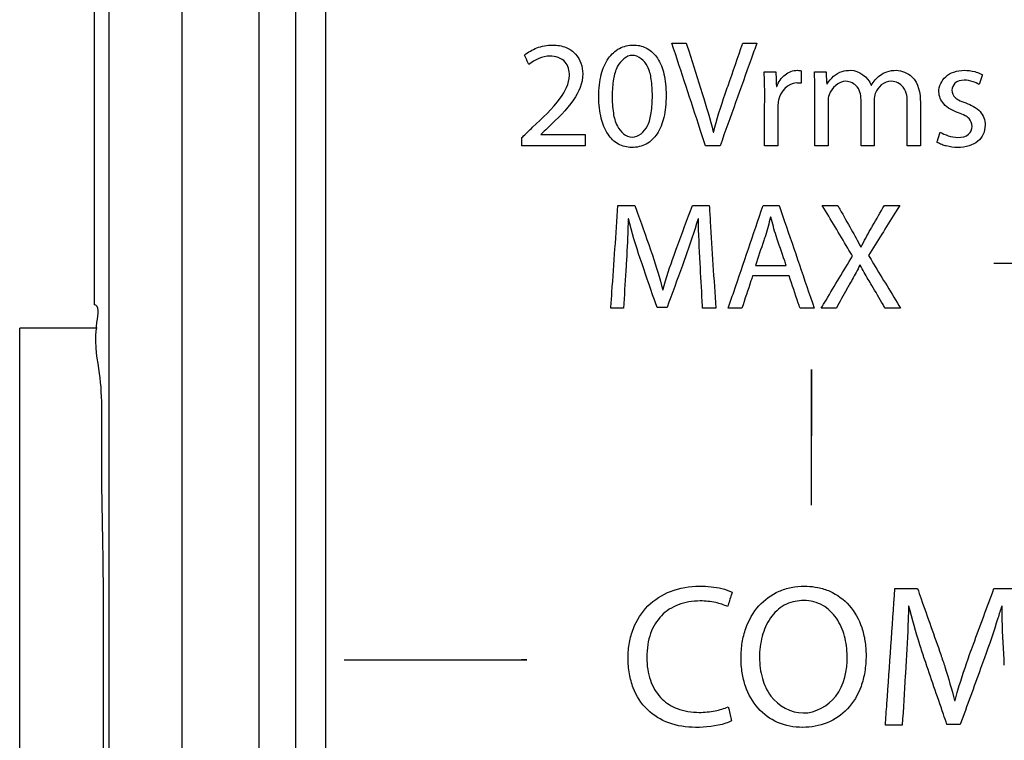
# Model space of a CAD drawing. Header units: inches. Extents: x 0 to 34, y 0 to 22.
# Tile 9 of 86: x 5.106 to 5.443, y 10.997 to 11.243. Entities that reach past the tile are written whole.
import ezdxf

# ---------------------------------------------------------------- set-up
doc = ezdxf.new("R2010")
doc.units = ezdxf.units.IN
doc.header["$LTSCALE"] = 1.87
doc.header["$MEASUREMENT"] = 0
doc.layers.get('0').update_dxf_attribs({"linetype": 'CONTINUOUS'})
doc.layers.add('DATUMCURVES', color=7, linetype='CONTINUOUS')

msp = doc.modelspace()

# ---------------------------------------------------------------- linework, layer by layer
at = {"color": 7, "linetype": 'CONTINUOUS'}
for p, q in [((5.13664, 9.89978), (5.13664, 12.99373)), ((5.16163, 9.89976), (5.16163, 12.99371)), ((5.1878, 12.98266), (5.1878, 9.92016)), ((5.2003, 12.97016), (5.2003, 9.93266)), ((5.13145, 11.27465), (5.13145, 11.14566)), ((5.10601, 10.91266), (5.10601, 11.13766)), ((5.13255, 11.13766), (5.10601, 11.13766))]:
    msp.add_line(p, q, dxfattribs=at)
for points, knots in [([(5.13222, 11.13769), (5.13228, 11.13831), (5.13266, 11.14164), (5.13348, 11.14566), (5.13145, 11.14566)], [0, 0, 0, 0, 0.194614, 1, 1, 1, 1]), ([(5.13204, 10.91268), (5.13216, 10.91669), (5.13456, 10.92693), (5.13371, 10.95336), (5.13473, 10.98569), (5.13464, 11.02266), (5.13473, 11.05962), (5.13371, 11.09195), (5.13462, 11.11998), (5.13158, 11.1309), (5.13222, 11.13769)], [0, 0, 0, 0, 0.051207, 0.171312, 0.32259, 0.490263, 0.657937, 0.809215, 0.929319, 1, 1, 1, 1])]:
    msp.add_open_spline(points, degree=3, knots=knots, dxfattribs=at)
at = {"layer": 'DATUMCURVES', "color": 40, "linetype": 'CONTINUOUS'}
for points, knots in [([(5.2003, 12.97015, -0.03845), (5.20011, 12.97015, -0.03845), (5.20056, 12.96897, -0.03845), (5.20013, 12.96776, -0.03845), (5.20037, 12.9648, -0.03845), (5.20023, 12.95921, -0.03845), (5.20033, 12.94937, -0.03845), (5.20028, 12.93475, -0.03845), (5.2003, 12.91617, -0.03845), (5.20029, 12.89386, -0.03845), (5.2003, 12.86793, -0.03845), (5.2003, 12.82653, -0.03845), (5.2003, 12.76677, -0.03845), (5.2003, 12.68613, -0.03845), (5.2003, 12.59436, -0.03845), (5.2003, 12.49258, -0.03845), (5.2003, 12.3819, -0.03845), (5.2003, 12.21974, -0.03845), (5.2003, 12.00314, -0.03845), (5.2003, 11.73172, -0.03845), (5.2003, 11.4514, -0.03845), (5.2003, 11.17109, -0.03845), (5.2003, 10.82304, -0.03845), (5.2003, 10.45473, -0.03845), (5.2003, 10.13437, -0.03845), (5.2003, 9.97616, -0.03845), (5.2003, 9.93266, -0.03845)], [0, 0, 0, 0, 0.000182, 0.000725, 0.001622, 0.002869, 0.006386, 0.01123, 0.017357, 0.024719, 0.033272, 0.042969, 0.065613, 0.092285, 0.12262, 0.15625, 0.19281, 0.231934, 0.316406, 0.406738, 0.5, 0.593262, 0.683594, 0.84375, 0.957031, 1, 1, 1, 1]), ([(5.21074, 10.54233, -0.03845), (5.21074, 10.5962, -0.03845), (5.21074, 10.94094, -0.03845), (5.21074, 11.28569, -0.03845), (5.21074, 11.57657, -0.03845)], [0, 0, 0, 0, 0.15625, 1, 1, 1, 1]), ([(5.27869, 11.23108, -0.03845), (5.27992, 11.23212, -0.03845), (5.28215, 11.2334, -0.03845), (5.28549, 11.23435, -0.03845), (5.28891, 11.23467, -0.03845), (5.29281, 11.23408, -0.03845), (5.29732, 11.231, -0.03845), (5.29967, 11.22379, -0.03845), (5.29535, 11.21438, -0.03845), (5.28996, 11.2094, -0.03845), (5.28692, 11.20648, -0.03845)], [0, 0, 0, 0, 0.100523, 0.156036, 0.21486, 0.313256, 0.394476, 0.543157, 0.738144, 1, 1, 1, 1]), ([(5.31534, 11.19949, -0.03845), (5.31374, 11.19951, -0.03845), (5.3105, 11.20025, -0.03845), (5.30671, 11.2041, -0.03845), (5.30497, 11.20865, -0.03845), (5.3042, 11.21307, -0.03845), (5.30397, 11.21693, -0.03845), (5.30418, 11.2208, -0.03845), (5.30498, 11.22529, -0.03845), (5.30685, 11.22993, -0.03845), (5.31087, 11.23375, -0.03845), (5.31439, 11.23456, -0.03845), (5.31621, 11.23452, -0.03845), (5.31638, 11.23451, -0.03845)], [0, 0, 0, 0, 0.099844, 0.203335, 0.329165, 0.404262, 0.488564, 0.574314, 0.650592, 0.778822, 0.885892, 0.98964, 1, 1, 1, 1]), ([(5.34057, 11.20006, -0.03845), (5.33997, 11.20189, -0.03845), (5.33613, 11.21361, -0.03845), (5.33229, 11.22532, -0.03845), (5.32905, 11.2352, -0.03845)], [0, 0, 0, 0, 0.15625, 1, 1, 1, 1]), ([(5.32905, 11.2352, -0.03845), (5.3293, 11.2352, -0.03845), (5.33095, 11.2352, -0.03845), (5.3326, 11.2352, -0.03845), (5.334, 11.2352, -0.03845)], [0, 0, 0, 0, 0.15625, 1, 1, 1, 1]), ([(5.334, 11.2352, -0.03845), (5.33428, 11.2343, -0.03845), (5.33611, 11.22853, -0.03845), (5.33793, 11.22276, -0.03845), (5.33947, 11.21789, -0.03845)], [0, 0, 0, 0, 0.15625, 1, 1, 1, 1]), ([(5.35814, 11.2352, -0.03845), (5.35748, 11.23337, -0.03845), (5.35329, 11.22166, -0.03845), (5.34911, 11.20995, -0.03845), (5.34557, 11.20006, -0.03845)], [0, 0, 0, 0, 0.15625, 1, 1, 1, 1]), ([(5.34734, 11.21784, -0.03845), (5.34765, 11.21875, -0.03845), (5.34963, 11.22453, -0.03845), (5.35162, 11.23032, -0.03845), (5.35329, 11.2352, -0.03845)], [0, 0, 0, 0, 0.15625, 1, 1, 1, 1]), ([(5.35329, 11.2352, -0.03845), (5.35354, 11.2352, -0.03845), (5.35516, 11.2352, -0.03845), (5.35677, 11.2352, -0.03845), (5.35814, 11.2352, -0.03845)], [0, 0, 0, 0, 0.15625, 1, 1, 1, 1]), ([(5.31638, 11.23451, -0.03845), (5.31787, 11.23445, -0.03845), (5.32097, 11.23366, -0.03845), (5.32467, 11.22992, -0.03845), (5.32629, 11.2254, -0.03845), (5.32698, 11.22109, -0.03845), (5.32715, 11.21729, -0.03845), (5.32698, 11.21344, -0.03845), (5.32626, 11.20891, -0.03845), (5.32456, 11.20418, -0.03845), (5.32053, 11.20022, -0.03845), (5.31707, 11.19947, -0.03845), (5.31534, 11.19949, -0.03845)], [0, 0, 0, 0, 0.094917, 0.200129, 0.325797, 0.400172, 0.483102, 0.571259, 0.649604, 0.780486, 0.889471, 1, 1, 1, 1]), ([(5.28014, 11.22785, -0.03845), (5.28007, 11.22802, -0.03845), (5.27958, 11.2291, -0.03845), (5.2791, 11.23017, -0.03845), (5.27869, 11.23108, -0.03845)], [0, 0, 0, 0, 0.15625, 1, 1, 1, 1]), ([(5.2814, 11.20637, -0.03845), (5.28474, 11.20956, -0.03845), (5.29029, 11.2144, -0.03845), (5.29475, 11.22275, -0.03845), (5.29316, 11.22954, -0.03845), (5.28921, 11.23072, -0.03845), (5.28734, 11.23072, -0.03845)], [0, 0, 0, 0, 0.425519, 0.679686, 0.827737, 1, 1, 1, 1]), ([(5.31552, 11.23098, -0.03845), (5.31344, 11.23098, -0.03845), (5.31022, 11.22785, -0.03845), (5.30893, 11.22256, -0.03845), (5.30849, 11.21711, -0.03845), (5.30887, 11.21163, -0.03845), (5.3101, 11.20621, -0.03845), (5.31337, 11.20303, -0.03845), (5.31547, 11.20303, -0.03845)], [0, 0, 0, 0, 0.186462, 0.323003, 0.495362, 0.672983, 0.811981, 1, 1, 1, 1]), ([(5.31552, 11.20303, -0.03845), (5.31766, 11.20303, -0.03845), (5.32105, 11.20619, -0.03845), (5.32214, 11.21169, -0.03845), (5.32254, 11.2171, -0.03845), (5.32215, 11.22248, -0.03845), (5.3211, 11.22792, -0.03845), (5.31767, 11.23098, -0.03845), (5.31552, 11.23098, -0.03845)], [0, 0, 0, 0, 0.191427, 0.329167, 0.503846, 0.673102, 0.807848, 1, 1, 1, 1]), ([(5.36061, 11.2253, -0.03845), (5.36082, 11.2253, -0.03845), (5.36216, 11.2253, -0.03845), (5.3635, 11.2253, -0.03845), (5.36463, 11.2253, -0.03845)], [0, 0, 0, 0, 0.15625, 1, 1, 1, 1]), ([(5.36463, 11.2253, -0.03845), (5.36464, 11.22504, -0.03845), (5.36471, 11.22339, -0.03845), (5.36478, 11.22174, -0.03845), (5.36483, 11.22034, -0.03845)], [0, 0, 0, 0, 0.15625, 1, 1, 1, 1]), ([(5.36499, 11.22034, -0.03845), (5.36552, 11.22189, -0.03845), (5.36694, 11.22405, -0.03845), (5.36974, 11.2256, -0.03845), (5.37169, 11.22596, -0.03845), (5.37287, 11.22581, -0.03845), (5.37328, 11.22572, -0.03845)], [0, 0, 0, 0, 0.457517, 0.671039, 0.882527, 1, 1, 1, 1]), ([(5.37328, 11.22572, -0.03845), (5.37328, 11.22549, -0.03845), (5.37328, 11.22407, -0.03845), (5.37328, 11.22264, -0.03845), (5.37328, 11.22144, -0.03845)], [0, 0, 0, 0, 0.15625, 1, 1, 1, 1]), ([(5.3778, 11.2253, -0.03845), (5.37801, 11.2253, -0.03845), (5.37935, 11.2253, -0.03845), (5.38068, 11.2253, -0.03845), (5.38181, 11.2253, -0.03845)], [0, 0, 0, 0, 0.15625, 1, 1, 1, 1]), ([(5.38181, 11.2253, -0.03845), (5.38182, 11.22508, -0.03845), (5.38189, 11.22373, -0.03845), (5.38196, 11.22237, -0.03845), (5.38202, 11.22123, -0.03845)], [0, 0, 0, 0, 0.15625, 1, 1, 1, 1]), ([(5.38218, 11.22123, -0.03845), (5.3833, 11.22315, -0.03845), (5.38599, 11.22553, -0.03845), (5.3892, 11.22587, -0.03845), (5.39015, 11.22587, -0.03845)], [0, 0, 0, 0, 0.700417, 1, 1, 1, 1]), ([(5.39735, 11.22081, -0.03845), (5.39804, 11.22209, -0.03845), (5.39968, 11.22393, -0.03845), (5.4027, 11.22562, -0.03845), (5.40665, 11.2262, -0.03845), (5.41297, 11.22383, -0.03845), (5.41408, 11.218, -0.03845), (5.41408, 11.21492, -0.03845)], [0, 0, 0, 0, 0.172107, 0.281131, 0.404533, 0.635977, 1, 1, 1, 1]), ([(5.42713, 11.21132, -0.03845), (5.42527, 11.212, -0.03845), (5.42193, 11.21353, -0.03845), (5.41962, 11.21889, -0.03845), (5.42183, 11.22348, -0.03845), (5.42558, 11.22554, -0.03845), (5.42908, 11.22603, -0.03845), (5.4318, 11.22569, -0.03845), (5.43325, 11.22525, -0.03845), (5.43355, 11.22514, -0.03845)], [0, 0, 0, 0, 0.216538, 0.376941, 0.585941, 0.701582, 0.835538, 0.965286, 1, 1, 1, 1]), ([(5.37166, 11.22154, -0.03845), (5.36884, 11.22154, -0.03845), (5.36538, 11.21777, -0.03845), (5.36536, 11.21425, -0.03845), (5.36536, 11.21352, -0.03845)], [0, 0, 0, 0, 0.794332, 1, 1, 1, 1]), ([(5.38854, 11.22212, -0.03845), (5.3861, 11.22212, -0.03845), (5.38294, 11.2192, -0.03845), (5.38249, 11.21604, -0.03845), (5.38249, 11.21528, -0.03845)], [0, 0, 0, 0, 0.762492, 1, 1, 1, 1]), ([(5.3938, 11.21518, -0.03845), (5.3938, 11.2169, -0.03845), (5.39337, 11.22043, -0.03845), (5.39, 11.22212, -0.03845), (5.38854, 11.22212, -0.03845)], [0, 0, 0, 0, 0.54021, 1, 1, 1, 1]), ([(5.40413, 11.22212, -0.03845), (5.40291, 11.22212, -0.03845), (5.40049, 11.22118, -0.03845), (5.39857, 11.21845, -0.03845), (5.39829, 11.21648, -0.03845), (5.39829, 11.21571, -0.03845)], [0, 0, 0, 0, 0.383052, 0.755532, 1, 1, 1, 1]), ([(5.4096, 11.21435, -0.03845), (5.4096, 11.21631, -0.03845), (5.40935, 11.22022, -0.03845), (5.40566, 11.22212, -0.03845), (5.40413, 11.22212, -0.03845)], [0, 0, 0, 0, 0.56189, 1, 1, 1, 1]), ([(5.43417, 11.22102, -0.03845), (5.43351, 11.2214, -0.03845), (5.43185, 11.22216, -0.03845), (5.42901, 11.22271, -0.03845), (5.42576, 11.222, -0.03845), (5.42439, 11.21899, -0.03845), (5.42555, 11.21675, -0.03845), (5.42667, 11.21597, -0.03845), (5.42706, 11.21575, -0.03845)], [0, 0, 0, 0, 0.147775, 0.350844, 0.562667, 0.734411, 0.912564, 1, 1, 1, 1]), ([(5.43526, 11.22431, -0.03845), (5.4352, 11.22413, -0.03845), (5.43484, 11.22304, -0.03845), (5.43447, 11.22195, -0.03845), (5.43417, 11.22102, -0.03845)], [0, 0, 0, 0, 0.15625, 1, 1, 1, 1]), ([(5.37801, 11.20006, -0.03845), (5.37801, 11.20102, -0.03845), (5.37801, 11.20716, -0.03845), (5.37801, 11.21329, -0.03845), (5.37801, 11.21847, -0.03845)], [0, 0, 0, 0, 0.15625, 1, 1, 1, 1]), ([(5.36077, 11.20006, -0.03845), (5.36077, 11.20097, -0.03845), (5.36079, 11.20676, -0.03845), (5.3608, 11.21254, -0.03845), (5.36082, 11.21743, -0.03845)], [0, 0, 0, 0, 0.15625, 1, 1, 1, 1]), ([(5.38249, 11.21528, -0.03845), (5.38249, 11.21449, -0.03845), (5.38249, 11.20942, -0.03845), (5.38249, 11.20434, -0.03845), (5.38249, 11.20006, -0.03845)], [0, 0, 0, 0, 0.15625, 1, 1, 1, 1]), ([(5.3938, 11.20006, -0.03845), (5.3938, 11.20085, -0.03845), (5.3938, 11.20589, -0.03845), (5.3938, 11.21093, -0.03845), (5.3938, 11.21518, -0.03845)], [0, 0, 0, 0, 0.15625, 1, 1, 1, 1]), ([(5.39829, 11.21571, -0.03845), (5.39829, 11.21489, -0.03845), (5.39829, 11.20968, -0.03845), (5.39829, 11.20446, -0.03845), (5.39829, 11.20006, -0.03845)], [0, 0, 0, 0, 0.15625, 1, 1, 1, 1]), ([(5.4096, 11.20006, -0.03845), (5.4096, 11.20081, -0.03845), (5.4096, 11.20557, -0.03845), (5.4096, 11.21033, -0.03845), (5.4096, 11.21435, -0.03845)], [0, 0, 0, 0, 0.15625, 1, 1, 1, 1]), ([(5.41408, 11.21492, -0.03845), (5.41408, 11.21415, -0.03845), (5.41408, 11.2092, -0.03845), (5.41408, 11.20424, -0.03845), (5.41408, 11.20006, -0.03845)], [0, 0, 0, 0, 0.15625, 1, 1, 1, 1]), ([(5.42958, 11.21471, -0.03845), (5.43138, 11.21404, -0.03845), (5.434, 11.2128, -0.03845), (5.43596, 11.20967, -0.03845), (5.43635, 11.20692, -0.03845), (5.43581, 11.20396, -0.03845), (5.43379, 11.20136, -0.03845), (5.43061, 11.19978, -0.03845), (5.42682, 11.19933, -0.03845), (5.42367, 11.19972, -0.03845), (5.42192, 11.20027, -0.03845), (5.42144, 11.20045, -0.03845)], [0, 0, 0, 0, 0.193689, 0.274831, 0.362278, 0.468044, 0.569942, 0.682145, 0.816239, 0.948893, 1, 1, 1, 1]), ([(5.36536, 11.21352, -0.03845), (5.36536, 11.21281, -0.03845), (5.36536, 11.20833, -0.03845), (5.36536, 11.20385, -0.03845), (5.36536, 11.20006, -0.03845)], [0, 0, 0, 0, 0.15625, 1, 1, 1, 1]), ([(5.42082, 11.2047, -0.03845), (5.42167, 11.2042, -0.03845), (5.42366, 11.20335, -0.03845), (5.42697, 11.2027, -0.03845), (5.43071, 11.20334, -0.03845), (5.43221, 11.20668, -0.03845), (5.43111, 11.2092, -0.03845), (5.42989, 11.21008, -0.03845), (5.42941, 11.21035, -0.03845)], [0, 0, 0, 0, 0.168265, 0.362703, 0.578482, 0.744649, 0.907602, 1, 1, 1, 1]), ([(5.2778, 11.20288, -0.03845), (5.27799, 11.20306, -0.03845), (5.27919, 11.20422, -0.03845), (5.28038, 11.20539, -0.03845), (5.2814, 11.20637, -0.03845)], [0, 0, 0, 0, 0.15625, 1, 1, 1, 1]), ([(5.28692, 11.20648, -0.03845), (5.28678, 11.20635, -0.03845), (5.2859, 11.20551, -0.03845), (5.28501, 11.20468, -0.03845), (5.28426, 11.20397, -0.03845)], [0, 0, 0, 0, 0.15625, 1, 1, 1, 1]), ([(5.41972, 11.20126, -0.03845), (5.41978, 11.20144, -0.03845), (5.42015, 11.20259, -0.03845), (5.42051, 11.20374, -0.03845), (5.42082, 11.2047, -0.03845)], [0, 0, 0, 0, 0.15625, 1, 1, 1, 1]), ([(5.28426, 11.20387, -0.03845), (5.28505, 11.20387, -0.03845), (5.29011, 11.20387, -0.03845), (5.29517, 11.20387, -0.03845), (5.29943, 11.20387, -0.03845)], [0, 0, 0, 0, 0.15625, 1, 1, 1, 1]), ([(5.29943, 11.20387, -0.03845), (5.29943, 11.20367, -0.03845), (5.29943, 11.2024, -0.03845), (5.29943, 11.20113, -0.03845), (5.29943, 11.20006, -0.03845)], [0, 0, 0, 0, 0.15625, 1, 1, 1, 1]), ([(5.29943, 11.20006, -0.03845), (5.29831, 11.20006, -0.03845), (5.2911, 11.20006, -0.03845), (5.28389, 11.20006, -0.03845), (5.2778, 11.20006, -0.03845)], [0, 0, 0, 0, 0.15625, 1, 1, 1, 1]), ([(5.34557, 11.20006, -0.03845), (5.34531, 11.20006, -0.03845), (5.34364, 11.20006, -0.03845), (5.34198, 11.20006, -0.03845), (5.34057, 11.20006, -0.03845)], [0, 0, 0, 0, 0.15625, 1, 1, 1, 1]), ([(5.36536, 11.20006, -0.03845), (5.36512, 11.20006, -0.03845), (5.36359, 11.20006, -0.03845), (5.36206, 11.20006, -0.03845), (5.36077, 11.20006, -0.03845)], [0, 0, 0, 0, 0.15625, 1, 1, 1, 1]), ([(5.38249, 11.20006, -0.03845), (5.38226, 11.20006, -0.03845), (5.38076, 11.20006, -0.03845), (5.37927, 11.20006, -0.03845), (5.37801, 11.20006, -0.03845)], [0, 0, 0, 0, 0.15625, 1, 1, 1, 1]), ([(5.39829, 11.20006, -0.03845), (5.39805, 11.20006, -0.03845), (5.39656, 11.20006, -0.03845), (5.39507, 11.20006, -0.03845), (5.3938, 11.20006, -0.03845)], [0, 0, 0, 0, 0.15625, 1, 1, 1, 1]), ([(5.41408, 11.20006, -0.03845), (5.41385, 11.20006, -0.03845), (5.41235, 11.20006, -0.03845), (5.41086, 11.20006, -0.03845), (5.4096, 11.20006, -0.03845)], [0, 0, 0, 0, 0.15625, 1, 1, 1, 1]), ([(5.30819, 11.14451, -0.03845), (5.30832, 11.14634, -0.03845), (5.30913, 11.15805, -0.03845), (5.30995, 11.16976, -0.03845), (5.31064, 11.17965, -0.03845)], [0, 0, 0, 0, 0.15625, 1, 1, 1, 1]), ([(5.31064, 11.17965, -0.03845), (5.31094, 11.17965, -0.03845), (5.31287, 11.17965, -0.03845), (5.3148, 11.17965, -0.03845), (5.31643, 11.17965, -0.03845)], [0, 0, 0, 0, 0.15625, 1, 1, 1, 1]), ([(5.31643, 11.17965, -0.03845), (5.31674, 11.17876, -0.03845), (5.31874, 11.1731, -0.03845), (5.32073, 11.16743, -0.03845), (5.32242, 11.16265, -0.03845)], [0, 0, 0, 0, 0.15625, 1, 1, 1, 1]), ([(5.32983, 11.16265, -0.03845), (5.33015, 11.16354, -0.03845), (5.33224, 11.1692, -0.03845), (5.33432, 11.17487, -0.03845), (5.33608, 11.17965, -0.03845)], [0, 0, 0, 0, 0.15625, 1, 1, 1, 1]), ([(5.33608, 11.17965, -0.03845), (5.33638, 11.17965, -0.03845), (5.33831, 11.17965, -0.03845), (5.34024, 11.17965, -0.03845), (5.34187, 11.17965, -0.03845)], [0, 0, 0, 0, 0.15625, 1, 1, 1, 1]), ([(5.34187, 11.17965, -0.03845), (5.34198, 11.17782, -0.03845), (5.34271, 11.1661, -0.03845), (5.34344, 11.15439, -0.03845), (5.34406, 11.14451, -0.03845)], [0, 0, 0, 0, 0.15625, 1, 1, 1, 1]), ([(5.34834, 11.14451, -0.03845), (5.34897, 11.14634, -0.03845), (5.35295, 11.15805, -0.03845), (5.35693, 11.16976, -0.03845), (5.36028, 11.17965, -0.03845)], [0, 0, 0, 0, 0.15625, 1, 1, 1, 1]), ([(5.36028, 11.17965, -0.03845), (5.36057, 11.17965, -0.03845), (5.36239, 11.17965, -0.03845), (5.36422, 11.17965, -0.03845), (5.36576, 11.17965, -0.03845)], [0, 0, 0, 0, 0.15625, 1, 1, 1, 1]), ([(5.36576, 11.17965, -0.03845), (5.36638, 11.17782, -0.03845), (5.37038, 11.1661, -0.03845), (5.37437, 11.15439, -0.03845), (5.37775, 11.14451, -0.03845)], [0, 0, 0, 0, 0.15625, 1, 1, 1, 1]), ([(5.39085, 11.16229, -0.03845), (5.39032, 11.16319, -0.03845), (5.38688, 11.16898, -0.03845), (5.38344, 11.17476, -0.03845), (5.38053, 11.17965, -0.03845)], [0, 0, 0, 0, 0.15625, 1, 1, 1, 1]), ([(5.38053, 11.17965, -0.03845), (5.38081, 11.17965, -0.03845), (5.38256, 11.17965, -0.03845), (5.38432, 11.17965, -0.03845), (5.3858, 11.17965, -0.03845)], [0, 0, 0, 0, 0.15625, 1, 1, 1, 1]), ([(5.3858, 11.17965, -0.03845), (5.38604, 11.17922, -0.03845), (5.38758, 11.17647, -0.03845), (5.38913, 11.17373, -0.03845), (5.39044, 11.17141, -0.03845)], [0, 0, 0, 0, 0.15625, 1, 1, 1, 1]), ([(5.40702, 11.17965, -0.03845), (5.40646, 11.17876, -0.03845), (5.4029, 11.17306, -0.03845), (5.39933, 11.16736, -0.03845), (5.39633, 11.16255, -0.03845)], [0, 0, 0, 0, 0.15625, 1, 1, 1, 1]), ([(5.39701, 11.17141, -0.03845), (5.39725, 11.17184, -0.03845), (5.39883, 11.17458, -0.03845), (5.40042, 11.17733, -0.03845), (5.40175, 11.17965, -0.03845)], [0, 0, 0, 0, 0.15625, 1, 1, 1, 1]), ([(5.40175, 11.17965, -0.03845), (5.40202, 11.17965, -0.03845), (5.40378, 11.17965, -0.03845), (5.40553, 11.17965, -0.03845), (5.40702, 11.17965, -0.03845)], [0, 0, 0, 0, 0.15625, 1, 1, 1, 1]), ([(5.31413, 11.17511, -0.03845), (5.31411, 11.17393, -0.03845), (5.31394, 11.16875, -0.03845), (5.31369, 11.16357, -0.03845), (5.31346, 11.15957, -0.03845)], [0, 0, 0, 0, 0.22685, 1, 1, 1, 1]), ([(5.36106, 11.16927, -0.03845), (5.36088, 11.16874, -0.03845), (5.35974, 11.16535, -0.03845), (5.35859, 11.16196, -0.03845), (5.35763, 11.15911, -0.03845)], [0, 0, 0, 0, 0.15625, 1, 1, 1, 1]), ([(5.36821, 11.15911, -0.03845), (5.36803, 11.15963, -0.03845), (5.36686, 11.163, -0.03845), (5.3657, 11.16638, -0.03845), (5.36471, 11.16922, -0.03845)], [0, 0, 0, 0, 0.15625, 1, 1, 1, 1]), ([(5.32399, 11.14471, -0.03845), (5.32369, 11.14559, -0.03845), (5.32178, 11.15117, -0.03845), (5.31986, 11.15674, -0.03845), (5.31825, 11.16145, -0.03845)], [0, 0, 0, 0, 0.15625, 1, 1, 1, 1]), ([(5.33363, 11.16176, -0.03845), (5.33331, 11.16088, -0.03845), (5.33124, 11.15519, -0.03845), (5.32917, 11.14951, -0.03845), (5.32743, 11.14471, -0.03845)], [0, 0, 0, 0, 0.15625, 1, 1, 1, 1]), ([(5.38012, 11.14451, -0.03845), (5.38068, 11.14543, -0.03845), (5.38425, 11.15136, -0.03845), (5.38783, 11.15729, -0.03845), (5.39085, 11.16229, -0.03845)], [0, 0, 0, 0, 0.15625, 1, 1, 1, 1]), ([(5.39633, 11.16255, -0.03845), (5.3969, 11.16161, -0.03845), (5.40055, 11.15559, -0.03845), (5.4042, 11.14958, -0.03845), (5.40728, 11.14451, -0.03845)], [0, 0, 0, 0, 0.15625, 1, 1, 1, 1]), ([(5.31346, 11.15957, -0.03845), (5.31341, 11.15879, -0.03845), (5.31309, 11.15377, -0.03845), (5.31278, 11.14875, -0.03845), (5.31252, 11.14451, -0.03845)], [0, 0, 0, 0, 0.15625, 1, 1, 1, 1]), ([(5.33958, 11.14451, -0.03845), (5.33953, 11.14531, -0.03845), (5.33925, 11.15046, -0.03845), (5.33898, 11.1556, -0.03845), (5.33874, 11.15994, -0.03845)], [0, 0, 0, 0, 0.15625, 1, 1, 1, 1]), ([(5.35763, 11.15911, -0.03845), (5.35818, 11.15911, -0.03845), (5.3617, 11.15911, -0.03845), (5.36523, 11.15911, -0.03845), (5.36821, 11.15911, -0.03845)], [0, 0, 0, 0, 0.15625, 1, 1, 1, 1]), ([(5.39336, 11.15921, -0.03845), (5.39255, 11.15755, -0.03845), (5.39127, 11.15522, -0.03845), (5.38995, 11.15292, -0.03845), (5.38955, 11.15222, -0.03845)], [0, 0, 0, 0, 0.695333, 1, 1, 1, 1]), ([(5.39747, 11.15228, -0.03845), (5.39706, 11.15296, -0.03845), (5.39567, 11.15524, -0.03845), (5.39435, 11.15756, -0.03845), (5.39346, 11.15921, -0.03845)], [0, 0, 0, 0, 0.299289, 1, 1, 1, 1]), ([(5.35669, 11.15556, -0.03845), (5.3565, 11.15498, -0.03845), (5.35528, 11.1513, -0.03845), (5.35406, 11.14762, -0.03845), (5.35304, 11.14451, -0.03845)], [0, 0, 0, 0, 0.15625, 1, 1, 1, 1]), ([(5.36915, 11.15556, -0.03845), (5.3685, 11.15556, -0.03845), (5.36434, 11.15556, -0.03845), (5.36019, 11.15556, -0.03845), (5.35669, 11.15556, -0.03845)], [0, 0, 0, 0, 0.15625, 1, 1, 1, 1]), ([(5.3729, 11.14451, -0.03845), (5.37271, 11.14508, -0.03845), (5.37145, 11.14877, -0.03845), (5.3702, 11.15245, -0.03845), (5.36915, 11.15556, -0.03845)], [0, 0, 0, 0, 0.15625, 1, 1, 1, 1]), ([(5.38955, 11.15222, -0.03845), (5.38933, 11.15182, -0.03845), (5.38792, 11.14925, -0.03845), (5.38652, 11.14668, -0.03845), (5.38533, 11.14451, -0.03845)], [0, 0, 0, 0, 0.15625, 1, 1, 1, 1]), ([(5.40201, 11.14451, -0.03845), (5.40177, 11.14491, -0.03845), (5.40026, 11.1475, -0.03845), (5.39875, 11.15009, -0.03845), (5.39747, 11.15228, -0.03845)], [0, 0, 0, 0, 0.15625, 1, 1, 1, 1]), ([(5.31252, 11.14451, -0.03845), (5.31229, 11.14451, -0.03845), (5.31085, 11.14451, -0.03845), (5.30941, 11.14451, -0.03845), (5.30819, 11.14451, -0.03845)], [0, 0, 0, 0, 0.15625, 1, 1, 1, 1]), ([(5.32743, 11.14471, -0.03845), (5.32725, 11.14471, -0.03845), (5.3261, 11.14471, -0.03845), (5.32495, 11.14471, -0.03845), (5.32399, 11.14471, -0.03845)], [0, 0, 0, 0, 0.15625, 1, 1, 1, 1]), ([(5.34406, 11.14451, -0.03845), (5.34382, 11.14451, -0.03845), (5.34233, 11.14451, -0.03845), (5.34084, 11.14451, -0.03845), (5.33958, 11.14451, -0.03845)], [0, 0, 0, 0, 0.15625, 1, 1, 1, 1]), ([(5.35304, 11.14451, -0.03845), (5.35279, 11.14451, -0.03845), (5.35123, 11.14451, -0.03845), (5.34966, 11.14451, -0.03845), (5.34834, 11.14451, -0.03845)], [0, 0, 0, 0, 0.15625, 1, 1, 1, 1]), ([(5.37775, 11.14451, -0.03845), (5.37749, 11.14451, -0.03845), (5.37588, 11.14451, -0.03845), (5.37426, 11.14451, -0.03845), (5.3729, 11.14451, -0.03845)], [0, 0, 0, 0, 0.15625, 1, 1, 1, 1]), ([(5.38533, 11.14451, -0.03845), (5.38506, 11.14451, -0.03845), (5.38332, 11.14451, -0.03845), (5.38158, 11.14451, -0.03845), (5.38012, 11.14451, -0.03845)], [0, 0, 0, 0, 0.15625, 1, 1, 1, 1]), ([(5.40728, 11.14451, -0.03845), (5.407, 11.14451, -0.03845), (5.40525, 11.14451, -0.03845), (5.40349, 11.14451, -0.03845), (5.40201, 11.14451, -0.03845)], [0, 0, 0, 0, 0.15625, 1, 1, 1, 1]), ([(5.37682, 11.0771, -0.03845), (5.37682, 11.09241, -0.03845), (5.37682, 11.14575, -0.03845), (5.37682, 11.10823, -0.03845), (5.37682, 11.10083, -0.03845)], [0, 0, 0, 0, 0.674119, 1, 1, 1, 1]), ([(5.37682, 11.10083, -0.03845), (5.37682, 11.10164, -0.03845), (5.37682, 11.10685, -0.03845), (5.37682, 11.11206, -0.03845), (5.37682, 11.11646, -0.03845)], [0, 0, 0, 0, 0.15625, 1, 1, 1, 1]), ([(5.33716, 11.00109, -0.03845), (5.33406, 11.00109, -0.03845), (5.32802, 11.00198, -0.03845), (5.32015, 11.00675, -0.03845), (5.31602, 11.01329, -0.03845), (5.31438, 11.01953, -0.03845), (5.31397, 11.02477, -0.03845), (5.31439, 11.03002, -0.03845), (5.3161, 11.03632, -0.03845), (5.3204, 11.04312, -0.03845), (5.32866, 11.04837, -0.03845), (5.33518, 11.0494, -0.03845), (5.33855, 11.0494, -0.03845)], [0, 0, 0, 0, 0.122385, 0.235689, 0.352482, 0.417527, 0.48947, 0.55928, 0.624431, 0.74596, 0.86706, 1, 1, 1, 1]), ([(5.33855, 11.0494, -0.03845), (5.33986, 11.0494, -0.03845), (5.34363, 11.04919, -0.03845), (5.34747, 11.04846, -0.03845), (5.34965, 11.04732, -0.03845)], [0, 0, 0, 0, 0.34766, 1, 1, 1, 1]), ([(5.37379, 11.00109, -0.03845), (5.37085, 11.0011, -0.03845), (5.36514, 11.00214, -0.03845), (5.35802, 11.00735, -0.03845), (5.35443, 11.01383, -0.03845), (5.35297, 11.01984, -0.03845), (5.3526, 11.02491, -0.03845), (5.35298, 11.03004, -0.03845), (5.35453, 11.03629, -0.03845), (5.35827, 11.04298, -0.03845), (5.36434, 11.04739, -0.03845), (5.3699, 11.04912, -0.03845), (5.37317, 11.04943, -0.03845), (5.375, 11.04939, -0.03845), (5.37531, 11.04938, -0.03845)], [0, 0, 0, 0, 0.119703, 0.232425, 0.351002, 0.415941, 0.48585, 0.558999, 0.626652, 0.749608, 0.865671, 0.925125, 0.987346, 1, 1, 1, 1]), ([(5.37531, 11.04938, -0.03845), (5.37654, 11.04934, -0.03845), (5.37921, 11.04903, -0.03845), (5.38442, 11.04742, -0.03845), (5.39031, 11.04309, -0.03845), (5.39383, 11.0366, -0.03845), (5.39525, 11.03064, -0.03845), (5.39561, 11.02551, -0.03845), (5.39522, 11.02023, -0.03845), (5.39362, 11.0138, -0.03845), (5.38974, 11.00711, -0.03845), (5.38236, 11.00209, -0.03845), (5.37668, 11.00109, -0.03845), (5.37379, 11.00109, -0.03845)], [0, 0, 0, 0, 0.051788, 0.112385, 0.228105, 0.348788, 0.41451, 0.484883, 0.564534, 0.636235, 0.762701, 0.879745, 1, 1, 1, 1]), ([(5.34965, 11.04732, -0.03845), (5.34957, 11.04706, -0.03845), (5.34906, 11.04542, -0.03845), (5.34856, 11.04378, -0.03845), (5.34813, 11.04239, -0.03845)], [0, 0, 0, 0, 0.15625, 1, 1, 1, 1]), ([(5.4021, 11.00186, -0.03845), (5.40227, 11.00429, -0.03845), (5.40336, 11.01989, -0.03845), (5.40445, 11.03548, -0.03845), (5.40536, 11.04864, -0.03845)], [0, 0, 0, 0, 0.15625, 1, 1, 1, 1]), ([(5.40536, 11.04864, -0.03845), (5.40577, 11.04864, -0.03845), (5.40833, 11.04864, -0.03845), (5.4109, 11.04864, -0.03845), (5.41307, 11.04864, -0.03845)], [0, 0, 0, 0, 0.15625, 1, 1, 1, 1]), ([(5.41307, 11.04864, -0.03845), (5.41348, 11.04746, -0.03845), (5.41614, 11.03991, -0.03845), (5.41881, 11.03237, -0.03845), (5.42105, 11.02601, -0.03845)], [0, 0, 0, 0, 0.15625, 1, 1, 1, 1]), ([(5.4309, 11.02601, -0.03845), (5.43134, 11.02719, -0.03845), (5.43411, 11.03473, -0.03845), (5.43689, 11.04227, -0.03845), (5.43923, 11.04864, -0.03845)], [0, 0, 0, 0, 0.15625, 1, 1, 1, 1]), ([(5.43923, 11.04864, -0.03845), (5.43963, 11.04864, -0.03845), (5.4422, 11.04864, -0.03845), (5.44477, 11.04864, -0.03845), (5.44694, 11.04864, -0.03845)], [0, 0, 0, 0, 0.15625, 1, 1, 1, 1]), ([(5.34813, 11.04239, -0.03845), (5.34685, 11.04303, -0.03845), (5.34375, 11.04402, -0.03845), (5.33922, 11.04447, -0.03845), (5.33489, 11.04414, -0.03845), (5.3302, 11.0429, -0.03845), (5.32505, 11.03963, -0.03845), (5.32193, 11.03429, -0.03845), (5.3207, 11.02928, -0.03845), (5.3204, 11.02512, -0.03845), (5.32068, 11.02102, -0.03845), (5.32182, 11.0162, -0.03845), (5.32466, 11.01117, -0.03845), (5.32834, 11.00864, -0.03845), (5.33021, 11.00781, -0.03845)], [0, 0, 0, 0, 0.070978, 0.159318, 0.224592, 0.285361, 0.399087, 0.516523, 0.58208, 0.654351, 0.722624, 0.785351, 0.899225, 1, 1, 1, 1]), ([(5.37339, 11.04446, -0.03845), (5.37244, 11.04441, -0.03845), (5.3704, 11.04413, -0.03845), (5.36646, 11.0426, -0.03845), (5.36232, 11.03864, -0.03845), (5.35961, 11.03219, -0.03845), (5.35873, 11.02503, -0.03845), (5.35968, 11.01792, -0.03845), (5.36323, 11.00973, -0.03845), (5.36977, 11.00603, -0.03845), (5.374, 11.00602, -0.03845)], [0, 0, 0, 0, 0.053629, 0.115533, 0.235877, 0.364566, 0.503526, 0.638792, 0.765098, 1, 1, 1, 1]), ([(5.374, 11.00602, -0.03845), (5.37825, 11.00601, -0.03845), (5.38729, 11.01113, -0.03845), (5.38956, 11.0231, -0.03845), (5.38845, 11.03233, -0.03845), (5.38577, 11.03859, -0.03845), (5.38172, 11.04255, -0.03845), (5.37758, 11.04421, -0.03845), (5.37506, 11.0445, -0.03845), (5.37363, 11.04447, -0.03845), (5.37339, 11.04446, -0.03845)], [0, 0, 0, 0, 0.230245, 0.492318, 0.620316, 0.743626, 0.860994, 0.921436, 0.986893, 1, 1, 1, 1]), ([(5.41001, 11.0426, -0.03845), (5.40998, 11.04103, -0.03845), (5.40976, 11.03413, -0.03845), (5.40943, 11.02724, -0.03845), (5.40911, 11.02191, -0.03845)], [0, 0, 0, 0, 0.226882, 1, 1, 1, 1]), ([(5.4155, 11.02441, -0.03845), (5.41496, 11.02603, -0.03845), (5.413, 11.03204, -0.03845), (5.41122, 11.03811, -0.03845), (5.41015, 11.0426, -0.03845)], [0, 0, 0, 0, 0.270272, 1, 1, 1, 1]), ([(5.44187, 11.0426, -0.03845), (5.44144, 11.04121, -0.03845), (5.43959, 11.03525, -0.03845), (5.43762, 11.02933, -0.03845), (5.43597, 11.02483, -0.03845)], [0, 0, 0, 0, 0.232224, 1, 1, 1, 1]), ([(5.44277, 11.0224, -0.03845), (5.4425, 11.02757, -0.03845), (5.44213, 11.0343, -0.03845), (5.44201, 11.04104, -0.03845), (5.44201, 11.0426, -0.03845)], [0, 0, 0, 0, 0.768986, 1, 1, 1, 1]), ([(5.42105, 11.02601, -0.03845), (5.42152, 11.02461, -0.03845), (5.42323, 11.0194, -0.03845), (5.42477, 11.01413, -0.03845), (5.42577, 11.01025, -0.03845)], [0, 0, 0, 0, 0.269306, 1, 1, 1, 1]), ([(5.42591, 11.01025, -0.03845), (5.42623, 11.01147, -0.03845), (5.42772, 11.01677, -0.03845), (5.42949, 11.022, -0.03845), (5.4309, 11.02601, -0.03845)], [0, 0, 0, 0, 0.227631, 1, 1, 1, 1]), ([(5.21695, 11.02419, -0.03845), (5.22914, 11.02419, -0.03845), (5.23717, 11.02419, -0.03845), (5.28562, 11.02419, -0.03845), (5.27759, 11.02419, -0.03845)], [0, 0, 0, 0, 0.603131, 1, 1, 1, 1]), ([(5.42313, 11.00213, -0.03845), (5.42273, 11.00329, -0.03845), (5.42019, 11.01072, -0.03845), (5.41764, 11.01815, -0.03845), (5.4155, 11.02441, -0.03845)], [0, 0, 0, 0, 0.15625, 1, 1, 1, 1]), ([(5.43597, 11.02483, -0.03845), (5.43554, 11.02365, -0.03845), (5.43279, 11.01608, -0.03845), (5.43004, 11.00852, -0.03845), (5.42771, 11.00213, -0.03845)], [0, 0, 0, 0, 0.15625, 1, 1, 1, 1]), ([(5.40911, 11.02191, -0.03845), (5.40905, 11.02087, -0.03845), (5.40863, 11.01418, -0.03845), (5.40821, 11.0075, -0.03845), (5.40786, 11.00186, -0.03845)], [0, 0, 0, 0, 0.15625, 1, 1, 1, 1]), ([(5.33021, 11.00781, -0.03845), (5.33042, 11.00772, -0.03845), (5.33301, 11.00664, -0.03845), (5.33769, 11.00597, -0.03845), (5.34362, 11.00656, -0.03845), (5.34693, 11.00749, -0.03845), (5.34833, 11.00817, -0.03845)], [0, 0, 0, 0, 0.036531, 0.451219, 0.747095, 1, 1, 1, 1]), ([(5.34833, 11.00817, -0.03845), (5.3484, 11.00792, -0.03845), (5.34879, 11.0063, -0.03845), (5.34918, 11.00468, -0.03845), (5.34951, 11.00331, -0.03845)], [0, 0, 0, 0, 0.15625, 1, 1, 1, 1]), ([(5.34951, 11.00331, -0.03845), (5.34886, 11.00298, -0.03845), (5.34491, 11.00151, -0.03845), (5.34063, 11.00109, -0.03845), (5.33716, 11.00109, -0.03845)], [0, 0, 0, 0, 0.174153, 1, 1, 1, 1]), ([(5.40786, 11.00186, -0.03845), (5.40756, 11.00186, -0.03845), (5.40564, 11.00186, -0.03845), (5.40372, 11.00186, -0.03845), (5.4021, 11.00186, -0.03845)], [0, 0, 0, 0, 0.15625, 1, 1, 1, 1]), ([(5.42771, 11.00213, -0.03845), (5.42747, 11.00213, -0.03845), (5.42595, 11.00213, -0.03845), (5.42442, 11.00213, -0.03845), (5.42313, 11.00213, -0.03845)], [0, 0, 0, 0, 0.15625, 1, 1, 1, 1])]:
    msp.add_open_spline(points, degree=3, knots=knots, dxfattribs=at)
for points in [[(5.28734, 11.23072, -0.03845), (5.28476, 11.23072, -0.03845), (5.28213, 11.2295, -0.03845), (5.28014, 11.22785, -0.03845)], [(5.36082, 11.21743, -0.03845), (5.36082, 11.22005, -0.03845), (5.36079, 11.22268, -0.03845), (5.36061, 11.2253, -0.03845)], [(5.37801, 11.21847, -0.03845), (5.37801, 11.22074, -0.03845), (5.37791, 11.22302, -0.03845), (5.3778, 11.2253, -0.03845)], [(5.39015, 11.22587, -0.03845), (5.39306, 11.22587, -0.03845), (5.39624, 11.22354, -0.03845), (5.39724, 11.22081, -0.03845)], [(5.43355, 11.22514, -0.03845), (5.43415, 11.22492, -0.03845), (5.43473, 11.22465, -0.03845), (5.43526, 11.22431, -0.03845)], [(5.37328, 11.22144, -0.03845), (5.37274, 11.22149, -0.03845), (5.3722, 11.22154, -0.03845), (5.37166, 11.22154, -0.03845)], [(5.38202, 11.22123, -0.03845), (5.38207, 11.22123, -0.03845), (5.38213, 11.22123, -0.03845), (5.38218, 11.22123, -0.03845)], [(5.33947, 11.21789, -0.03845), (5.34081, 11.21354, -0.03845), (5.34215, 11.20918, -0.03845), (5.34323, 11.20476, -0.03845)], [(5.34333, 11.20476, -0.03845), (5.34441, 11.20919, -0.03845), (5.34583, 11.21354, -0.03845), (5.34734, 11.21784, -0.03845)], [(5.36483, 11.22034, -0.03845), (5.36489, 11.22034, -0.03845), (5.36494, 11.22034, -0.03845), (5.36499, 11.22034, -0.03845)], [(5.39724, 11.22081, -0.03845), (5.39728, 11.22081, -0.03845), (5.39731, 11.22081, -0.03845), (5.39735, 11.22081, -0.03845)], [(5.42706, 11.21575, -0.03845), (5.42785, 11.21531, -0.03845), (5.42874, 11.21503, -0.03845), (5.42958, 11.21471, -0.03845)], [(5.42941, 11.21035, -0.03845), (5.42869, 11.21075, -0.03845), (5.42789, 11.21104, -0.03845), (5.42713, 11.21132, -0.03845)], [(5.34323, 11.20476, -0.03845), (5.34326, 11.20476, -0.03845), (5.3433, 11.20476, -0.03845), (5.34333, 11.20476, -0.03845)], [(5.2778, 11.20006, -0.03845), (5.2778, 11.201, -0.03845), (5.2778, 11.20194, -0.03845), (5.2778, 11.20288, -0.03845)], [(5.28426, 11.20397, -0.03845), (5.28426, 11.20394, -0.03845), (5.28426, 11.2039, -0.03845), (5.28426, 11.20387, -0.03845)], [(5.31547, 11.20303, -0.03845), (5.31548, 11.20303, -0.03845), (5.3155, 11.20303, -0.03845), (5.31552, 11.20303, -0.03845)], [(5.42144, 11.20045, -0.03845), (5.42085, 11.20067, -0.03845), (5.42027, 11.20094, -0.03845), (5.41972, 11.20126, -0.03845)], [(5.31536, 11.19949, -0.03845), (5.31534, 11.19949, -0.03845), (5.31533, 11.19949, -0.03845), (5.31531, 11.19949, -0.03845)], [(5.31424, 11.17511, -0.03845), (5.3142, 11.17511, -0.03845), (5.31417, 11.17511, -0.03845), (5.31413, 11.17511, -0.03845)], [(5.31825, 11.16145, -0.03845), (5.31675, 11.16595, -0.03845), (5.31534, 11.17049, -0.03845), (5.31424, 11.17511, -0.03845)], [(5.33806, 11.17511, -0.03845), (5.33668, 11.17063, -0.03845), (5.33524, 11.16617, -0.03845), (5.33363, 11.16176, -0.03845)], [(5.33817, 11.17511, -0.03845), (5.33813, 11.17511, -0.03845), (5.3381, 11.17511, -0.03845), (5.33806, 11.17511, -0.03845)], [(5.33874, 11.15994, -0.03845), (5.33847, 11.16499, -0.03845), (5.33817, 11.17005, -0.03845), (5.33817, 11.17511, -0.03845)], [(5.36279, 11.17563, -0.03845), (5.36229, 11.17349, -0.03845), (5.36173, 11.17137, -0.03845), (5.36106, 11.16927, -0.03845)], [(5.36294, 11.17563, -0.03845), (5.36289, 11.17563, -0.03845), (5.36284, 11.17563, -0.03845), (5.36279, 11.17563, -0.03845)], [(5.36471, 11.16922, -0.03845), (5.36404, 11.17133, -0.03845), (5.36349, 11.17348, -0.03845), (5.36294, 11.17563, -0.03845)], [(5.39044, 11.17141, -0.03845), (5.39155, 11.16945, -0.03845), (5.39266, 11.16748, -0.03845), (5.39367, 11.16547, -0.03845)], [(5.39383, 11.16547, -0.03845), (5.39479, 11.1675, -0.03845), (5.39588, 11.16947, -0.03845), (5.39701, 11.17141, -0.03845)], [(5.39367, 11.16547, -0.03845), (5.39372, 11.16547, -0.03845), (5.39377, 11.16547, -0.03845), (5.39383, 11.16547, -0.03845)], [(5.32242, 11.16265, -0.03845), (5.32374, 11.15875, -0.03845), (5.32494, 11.1548, -0.03845), (5.32597, 11.15082, -0.03845)], [(5.32607, 11.15082, -0.03845), (5.32713, 11.15482, -0.03845), (5.32845, 11.15875, -0.03845), (5.32983, 11.16265, -0.03845)], [(5.39346, 11.15921, -0.03845), (5.39343, 11.15921, -0.03845), (5.39339, 11.15921, -0.03845), (5.39336, 11.15921, -0.03845)], [(5.43918, 11.15986, -0.03845), (5.46954, 11.15986, -0.03845), (5.4999, 11.15986, -0.03845), (5.53026, 11.15986, -0.03845)], [(5.32597, 11.15082, -0.03845), (5.326, 11.15082, -0.03845), (5.32604, 11.15082, -0.03845), (5.32607, 11.15082, -0.03845)], [(5.41015, 11.0426, -0.03845), (5.41011, 11.0426, -0.03845), (5.41006, 11.0426, -0.03845), (5.41001, 11.0426, -0.03845)], [(5.44201, 11.0426, -0.03845), (5.44196, 11.0426, -0.03845), (5.44192, 11.0426, -0.03845), (5.44187, 11.0426, -0.03845)], [(5.42577, 11.01025, -0.03845), (5.42582, 11.01025, -0.03845), (5.42586, 11.01025, -0.03845), (5.42591, 11.01025, -0.03845)], [(5.37397, 11.00602, -0.03845), (5.37399, 11.00602, -0.03845), (5.37401, 11.00602, -0.03845), (5.37404, 11.00602, -0.03845)], [(5.37383, 11.00109, -0.03845), (5.3738, 11.00109, -0.03845), (5.37378, 11.00109, -0.03845), (5.37376, 11.00109, -0.03845)]]:
    msp.add_open_spline(points, degree=3, dxfattribs=at)

doc.saveas('drawing.dxf')
